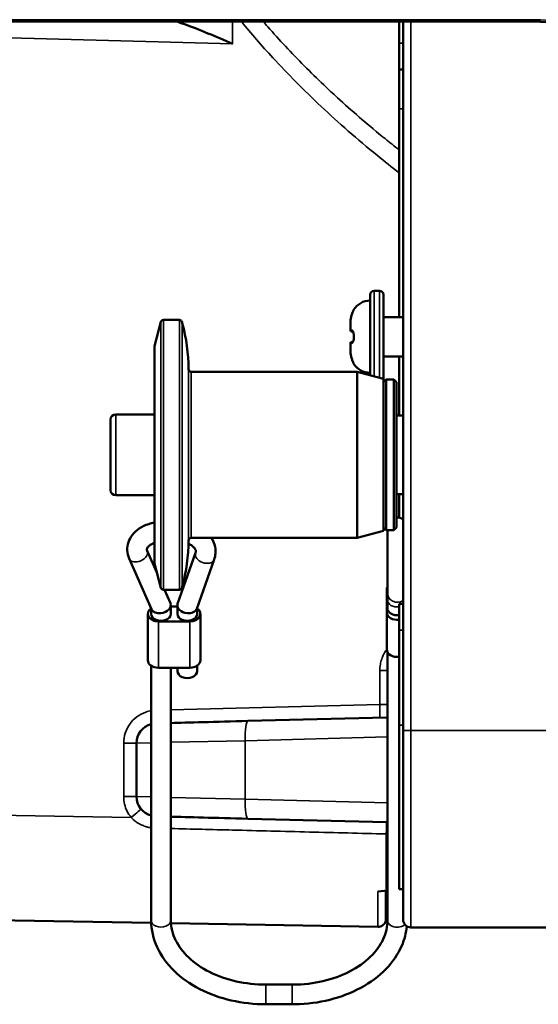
# Model space of a CAD drawing. Header units: millimetres. Extents: x 50 to 3176, y 50 to 2109.
# Tile 90 of 256: x 446 to 486, y 976 to 1051. Entities that reach past the tile are written whole.
import ezdxf

# ---------------------------------------------------------------- set-up
doc = ezdxf.new("R2010")
doc.units = ezdxf.units.MM
doc.header["$LTSCALE"] = 10
doc.layers.add('Visible (ISO)', color=7, linetype='Continuous', lineweight=50)
doc.layers.add('Visible Narrow (ISO)', color=7, linetype='Continuous', lineweight=35)

msp = doc.modelspace()

# ---------------------------------------------------------------- linework, layer by layer
at = {"layer": 'Visible (ISO)'}
for p, q in [((485.3834, 1050.7716), (368.6896, 1050.7716)), ((475.3896, 1050.7716), (475.3896, 1049.1219)), ((475.6896, 996.7716), (475.6896, 1050.7716)), ((475.3896, 1049.1219), (475.3896, 1047.1216)), ((475.6896, 1047.1268), (475.3896, 1047.1216)), ((475.3896, 1044.1219), (475.3896, 1047.1216)), ((475.3896, 1044.1219), (475.3896, 1028.2713)), ((473.1896, 1029.9713), (473.1896, 1023.8317)), ((473.4896, 1030.2713), (473.8896, 1030.2713)), ((474.1896, 1023.5713), (474.1896, 1029.9713)), ((456.7472, 1026.0483), (457.2432, 1027.8995)), ((458.6572, 1028.0477), (457.4363, 1028.0477)), ((458.8747, 1027.8086), (458.8503, 1027.8995)), ((471.6896, 1027.2713), (471.6896, 1027.8987)), ((474.1896, 1028.2713), (475.6896, 1028.2713)), ((471.8545, 1027.1713), (471.7896, 1027.1713)), ((471.6896, 1025.644), (471.6896, 1026.2713)), ((471.7896, 1026.3713), (471.8545, 1026.3713)), ((456.7472, 1009.4943), (456.7472, 1026.0483)), ((474.1896, 1025.2713), (475.6896, 1025.2713)), ((475.3896, 1025.2713), (475.3896, 1020.7713)), ((472.1922, 1024.099), (459.5461, 1024.099)), ((472.1922, 1024.099), (472.1922, 1011.4437)), ((474.1916, 1023.5632), (472.1922, 1024.099)), ((474.1916, 1023.5632), (474.1916, 1011.9794)), ((474.1916, 1023.2992), (474.3915, 1023.4992)), ((474.3915, 1012.0435), (474.3915, 1023.4992)), ((474.9913, 1023.4992), (474.3915, 1023.4992)), ((474.9913, 1023.4992), (474.9913, 1012.0435)), ((475.1912, 1023.2992), (474.9913, 1023.4992)), ((475.1912, 1023.2992), (475.1912, 1012.2434)), ((453.3988, 1015.0722), (453.3988, 1020.4705)), ((456.7472, 1020.85), (453.7982, 1020.85)), ((475.6896, 1020.7713), (475.1912, 1020.7713)), ((456.7472, 1014.6926), (453.7982, 1014.6926)), ((475.6896, 1014.7713), (475.1912, 1014.7713)), ((475.3896, 1014.7713), (475.3896, 1012.9887)), ((474.1916, 1011.9794), (472.1922, 1011.4437)), ((474.1916, 1012.2434), (474.3915, 1012.0435)), ((474.9913, 1012.0435), (474.3915, 1012.0435)), ((474.4972, 1012.0435), (474.4972, 1007.2762)), ((475.1912, 1012.2434), (474.9913, 1012.0435)), ((472.1922, 1011.4437), (459.5461, 1011.4437)), ((456.9304, 1008.8107), (456.1975, 1010.469)), ((456.5285, 1006.0093), (454.8255, 1009.8626)), ((459.8875, 1010.2994), (458.5183, 1006.4269)), ((461.3017, 1009.7994), (459.9761, 1006.05)), ((456.7472, 1009.4943), (457.2432, 1007.6432)), ((458.6572, 1007.495), (457.4363, 1007.495)), ((457.9659, 1006.4676), (457.5119, 1007.495)), ((458.8747, 1007.7341), (458.8503, 1007.6432)), ((474.4472, 1007.525), (474.4472, 1005.7643)), ((474.4972, 1007.2762), (474.4972, 1006.7095)), ((474.4972, 1006.7095), (474.4972, 1006.0825)), ((456.4972, 1005.6511), (456.4972, 1006.0801)), ((457.9972, 1005.6511), (457.9972, 1006.3193)), ((457.9972, 1006.2168), (458.4972, 1006.2168)), ((458.4972, 1006.3037), (458.4972, 1005.6511)), ((459.9972, 1006.1097), (459.9972, 1005.6511)), ((475.3896, 1004.4216), (475.3896, 1006.4216)), ((475.3896, 1006.4216), (475.6896, 1006.4216)), ((456.2472, 1002.1156), (456.2472, 1005.6511)), ((460.2472, 1005.6511), (460.2472, 1002.1156)), ((474.4472, 1002.9358), (474.4472, 1005.7643)), ((457.0472, 1005.0854), (459.4472, 1005.0854)), ((475.3896, 1004.4216), (475.3896, 997.1866)), ((474.4972, 1002.739), (474.4972, 982.3166)), ((456.4972, 982.3166), (456.4972, 1001.7048)), ((459.4472, 1001.5499), (457.0472, 1001.5499)), ((457.9972, 982.3166), (457.9972, 1001.5499)), ((458.4972, 1001.5499), (458.4972, 1001.2887)), ((459.9972, 1001.7048), (459.9972, 1001.2887)), ((474.4158, 997.7698), (463.8743, 997.4937)), ((475.3896, 984.6866), (475.3896, 997.1866)), ((475.6896, 982.3716), (475.6896, 996.7716)), ((455.3896, 991.7328), (455.3896, 995.8103)), ((463.8743, 990.0494), (474.4158, 989.7733)), ((474.4972, 984.5795), (473.775, 984.4928)), ((474.4972, 984.6866), (474.4245, 984.6866)), ((475.6896, 984.6866), (475.3896, 984.6866)), ((433.7826, 982.5128), (456.5014, 982.1163)), ((458.0051, 982.09), (473.7811, 981.8146)), ((557.6896, 981.7716), (476.2896, 981.7716)), ((467.2472, 977.4097), (465.2472, 977.4097)), ((467.2472, 975.9097), (465.2472, 975.9097))]:
    msp.add_line(p, q, dxfattribs=at)
for centre, radius, start, end in [((485.3834, 1030.7716), 20, 54.504319, 90), ((473.4896, 1029.9713), 0.3, 90, 180), ((473.8896, 1029.9713), 0.3, 0, 90), ((473.1896, 1028.0213), 1.5, 90, 147.607696), ((472.0075, 1028.7713), 0.1, 147.607996, 178.472133), ((457.4363, 1027.8477), 0.1999, 90, 165), ((458.6572, 1027.8477), 0.1999, 15, 90), ((445.5034, 1024.2259), 13.843, 0.297615, 14.999472), ((471.7896, 1027.2713), 0.1, 179.999381, 269.999876), ((471.7896, 1026.2713), 0.1, 90.000124, 180.00045), ((475.0088, 1026.7714), 3.075, 178.075317, 180.001541), ((475.0122, 1026.7714), 3.0784, 178.076388, 180.000522), ((475.0122, 1026.7713), 3.0784, 179.999478, 181.923612), ((475.0088, 1026.7712), 3.075, 179.998461, 181.924684), ((472.0075, 1024.7713), 0.1, 181.528005, 212.392005), ((473.1896, 1025.5213), 1.5, 212.392304, 270), ((459.5461, 1024.2989), 0.1999, 180.320957, 270), ((473.8896, 1023.5713), 0.3, 358.559402, 0), ((453.7982, 1020.4501), 0.3999, 90, 177.087949), ((453.7982, 1015.0925), 0.3999, 182.912051, 270), ((475.2472, 1012.2523), 0.75, 53.851708, 94.279035), ((445.5034, 1011.3168), 13.843, 345.000528, 359.702385), ((459.5461, 1011.2438), 0.1999, 90, 179.679043), ((457.4363, 1007.6949), 0.1999, 195, 270), ((458.6572, 1007.6949), 0.1999, 270, 345), ((474.3896, 998.7694), 1, 271.499992, 276.176531), ((456.8896, 995.8103), 1.5, 105.165333, 180.000053), ((456.8896, 991.7328), 1.5, 179.999933, 254.834667), ((474.3896, 988.7737), 1, 83.823469, 88.5), ((476.2896, 982.3716), 0.6, 180, 270)]:
    msp.add_arc(centre, radius, start, end, dxfattribs=at)
for centre, major_axis, ratio, start_param, end_param in [((475.3905, 1046.237), (-0.0004, 3.9989), 0.0002291, 0.8183401, 1.3308647), ((475.2472, 1007.525), (-0.8, 0), 0.7071068, 5.9277641, 6.2831853), ((457.0472, 1005.6511), (-0.8, 0), 0.7071068, 5.4704297, 7.8539816), ((457.2472, 1006.2384), (0.7421, 0.1567), 0.6913559, 3.2865294, 4.5674522), ((457.2472, 1006.2384), (0.7421, 0.1567), 0.6913559, 4.5674522, 6.428122), ((459.2472, 1006.2384), (-0.7447, 0.1278), 0.6967014, 6.1642147, 7.9729522), ((459.2472, 1006.2384), (-0.7447, 0.1278), 0.6967014, 1.6897669, 3.0226221), ((459.4472, 1005.6511), (0.8, 0), 0.7071068, 4.712389, 7.0959409), ((475.2472, 1006.0825), (-0.75, 0), 0.7071068, 0, 1.7618334), ((457.2472, 1005.6511), (-0.75, 0), 0.7071068, 0, 3.1415927), ((459.2472, 1005.6511), (-0.75, 0), 0.7071068, 0, 3.1415927), ((475.2472, 1005.7643), (-0.8, 0), 0.7071068, 0, 1.7497599), ((475.2472, 1002.9358), (-0.8, 0), 0.7071068, 0, 1.7497599), ((457.0472, 1002.1156), (-0.8, 0), 0.7071068, 0, 1.5707963), ((459.4472, 1002.1156), (0.8, 0), 0.7071068, 4.712389, 6.2831853), ((459.2472, 1001.2887), (-0.75, 0), 0.7071068, 0, 3.1415927), ((465.3482, 997.5322), (-8.4979, -0.2224), 0.0000108, 4.8866971, 5.7576118), ((465.3483, 990.011), (8.498, -0.2224), 0.0000151, 3.6664906, 4.5375318), ((474.3893, 989.8133), (0.0003, -7.3987), 0.0000119, 0.1598925, 0.7825172)]:
    msp.add_ellipse(centre, major_axis=major_axis, ratio=ratio, start_param=start_param, end_param=end_param, dxfattribs=at)
for points, knots in [([(458.4527, 1050.7715), (458.6302, 1050.715), (458.8048, 1050.6563), (459.5515, 1050.3959), (460.1875, 1050.1465), (461.4634, 1049.6177), (462.1036, 1049.3393), (462.6872, 1049.0856)], [1.74103582, 1.74103582, 1.74103582, 1.74103582, 1.7970039, 1.7970039, 1.98792682, 1.98792682, 2.17884973, 2.17884973, 2.17884973, 2.17884973]), ([(471.7647, 1028.4012), (471.7798, 1028.4497), (471.7968, 1028.4983), (471.8305, 1028.5881), (471.8476, 1028.6306), (471.8775, 1028.7028), (471.891, 1028.734), (471.9044, 1028.7663), (471.9077, 1028.7744), (471.912, 1028.7854), (471.9133, 1028.7891), (471.914, 1028.7911), (471.9141, 1028.7914), (471.9141, 1028.7914)], [0, 0, 0, 0, 0.015244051, 0.015244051, 0.03030556, 0.03030556, 0.044736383, 0.044736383, 0.050735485, 0.050735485, 0.055469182, 0.055469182, 0.056839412, 0.056839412, 0.056839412, 0.056839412]), ([(471.7647, 1028.4012), (471.7798, 1028.4496), (471.7968, 1028.4982), (471.8304, 1028.588), (471.8475, 1028.6305), (471.8775, 1028.7027), (471.8909, 1028.734), (471.9031, 1028.7632), (471.9055, 1028.769), (471.9075, 1028.774)], [0, 0, 0, 0, 0.015230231, 0.015230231, 0.030291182, 0.030291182, 0.044725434, 0.044725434, 0.048800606, 0.048800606, 0.048800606, 0.048800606]), ([(471.9355, 1026.8747), (471.9365, 1026.9038), (471.9354, 1026.9334), (471.9294, 1026.9884), (471.9246, 1027.0145), (471.9122, 1027.063), (471.9043, 1027.0856), (471.8869, 1027.1255), (471.8771, 1027.1425), (471.8599, 1027.1666), (471.8522, 1027.1736), (471.8498, 1027.1754), (471.8496, 1027.1755), (471.8496, 1027.1755)], [0, 0, 0, 0, 0.008748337, 0.008748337, 0.01733666, 0.01733666, 0.026509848, 0.026509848, 0.036622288, 0.036622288, 0.046895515, 0.046895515, 0.048537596, 0.048537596, 0.048537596, 0.048537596]), ([(471.8496, 1026.3672), (471.8496, 1026.3672), (471.85, 1026.3674), (471.8525, 1026.3694), (471.8567, 1026.3731), (471.8678, 1026.3865), (471.8753, 1026.3974), (471.8919, 1026.4276), (471.9012, 1026.4485), (471.9176, 1026.4981), (471.9249, 1026.528), (471.9339, 1026.5892), (471.9362, 1026.6211), (471.9358, 1026.6578), (471.9357, 1026.6629), (471.9355, 1026.668)], [0.009572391, 0.009572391, 0.009572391, 0.009572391, 0.011978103, 0.011978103, 0.018646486, 0.018646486, 0.026844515, 0.026844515, 0.036708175, 0.036708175, 0.047091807, 0.047091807, 0.056609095, 0.056609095, 0.058131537, 0.058131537, 0.058131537, 0.058131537]), ([(471.8545, 1026.3713), (471.8565, 1026.3732), (471.8589, 1026.3758), (471.8677, 1026.3864), (471.8752, 1026.3972), (471.8917, 1026.4272), (471.901, 1026.4481), (471.9175, 1026.4977), (471.9248, 1026.5275), (471.9339, 1026.5887), (471.9361, 1026.6206), (471.9358, 1026.6575), (471.9357, 1026.6628), (471.9355, 1026.668)], [0.015013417, 0.015013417, 0.015013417, 0.015013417, 0.018611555, 0.018611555, 0.026792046, 0.026792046, 0.036651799, 0.036651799, 0.047035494, 0.047035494, 0.056566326, 0.056566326, 0.058131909, 0.058131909, 0.058131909, 0.058131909]), ([(471.9141, 1024.7513), (471.9141, 1024.7513), (471.9141, 1024.7513), (471.914, 1024.7514), (471.9136, 1024.7526), (471.9119, 1024.7574), (471.9101, 1024.7622), (471.9039, 1024.7775), (471.8989, 1024.7897), (471.8849, 1024.8227), (471.8752, 1024.8456), (471.8521, 1024.9012), (471.8381, 1024.9355), (471.8083, 1025.0128), (471.7922, 1025.0573), (471.773, 1025.1153), (471.7688, 1025.1284), (471.7647, 1025.1415)], [0.021564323, 0.021564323, 0.021564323, 0.021564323, 0.021666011, 0.021666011, 0.024569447, 0.024569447, 0.029495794, 0.029495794, 0.037148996, 0.037148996, 0.047553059, 0.047553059, 0.060117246, 0.060117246, 0.074379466, 0.074379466, 0.078502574, 0.078502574, 0.078502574, 0.078502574]), ([(471.9075, 1024.7687), (471.9038, 1024.7779), (471.8988, 1024.79), (471.8849, 1024.8229), (471.8751, 1024.8458), (471.852, 1024.9013), (471.838, 1024.9357), (471.8083, 1025.0131), (471.7921, 1025.0575), (471.7729, 1025.1154), (471.7687, 1025.1285), (471.7647, 1025.1415)], [0.029606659, 0.029606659, 0.029606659, 0.029606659, 0.037159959, 0.037159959, 0.047563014, 0.047563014, 0.060129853, 0.060129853, 0.074396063, 0.074396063, 0.078492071, 0.078492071, 0.078492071, 0.078492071]), ([(454.8255, 1009.8626), (454.7368, 1010.0635), (454.6844, 1010.283), (454.6697, 1010.7116), (454.7013, 1010.9193), (454.8358, 1011.3168), (454.9411, 1011.505), (455.2187, 1011.8592), (455.3975, 1012.0198), (455.8167, 1012.3009), (456.0621, 1012.4151), (456.4595, 1012.5398), (456.6023, 1012.5739), (456.7472, 1012.5984)], [5.9803004, 5.9803004, 5.9803004, 5.9803004, 6.2589189, 6.2589189, 6.5180321, 6.5180321, 6.7892025, 6.7892025, 7.0951903, 7.0951903, 7.436084, 7.436084, 7.6195662, 7.6195662, 7.6195662, 7.6195662]), ([(461.091, 1011.4437), (461.1925, 1011.2885), (461.2735, 1011.119), (461.3947, 1010.7205), (461.4204, 1010.4868), (461.3876, 1010.1007), (461.3537, 1009.9465), (461.3017, 1009.7994)], [2.70845703, 2.70845703, 2.70845703, 2.70845703, 2.9298191, 2.9298191, 3.20159205, 3.20159205, 3.38657132, 3.38657132, 3.38657132, 3.38657132]), ([(456.1975, 1010.469), (456.1765, 1010.5165), (456.1732, 1010.548), (456.1803, 1010.6177), (456.1925, 1010.6603), (456.2636, 1010.7653), (456.3146, 1010.821), (456.4493, 1010.9224), (456.5263, 1010.968), (456.6571, 1011.0256), (456.7011, 1011.0426), (456.7472, 1011.0578)], [5.9803004, 5.9803004, 5.9803004, 5.9803004, 6.3550367, 6.3550367, 6.7297729, 6.7297729, 7.0374677, 7.0374677, 7.2967285, 7.2967285, 7.4166535, 7.4166535, 7.4166535, 7.4166535]), ([(459.3426, 1010.9939), (459.3431, 1010.9937), (459.3436, 1010.9935), (459.4539, 1010.9467), (459.5495, 1010.8918), (459.7056, 1010.7768), (459.7655, 1010.7169), (459.8555, 1010.5996), (459.8814, 1010.5443), (459.911, 1010.4395), (459.9118, 1010.393), (459.8958, 1010.3251), (459.8921, 1010.3125), (459.8875, 1010.2994)], [2.1097953, 2.1097953, 2.1097953, 2.1097953, 2.1109995, 2.1109995, 2.3767288, 2.3767288, 2.6444854, 2.6444854, 2.944181, 2.944181, 3.307336, 3.307336, 3.3865713, 3.3865713, 3.3865713, 3.3865713]), ([(465.2472, 975.9097), (464.3539, 975.9097), (463.4607, 976.0095), (461.7535, 976.4018), (460.9397, 976.6941), (459.4647, 977.4519), (458.8036, 977.9173), (457.7004, 978.9909), (457.2585, 979.5999), (456.6633, 980.8951), (456.5048, 981.5793), (456.4973, 982.2827), (456.4972, 982.2996), (456.4972, 982.3166)], [4.712389, 4.712389, 4.712389, 4.712389, 5.0265482, 5.0265482, 5.3407075, 5.3407075, 5.6548668, 5.6548668, 5.969026, 5.969026, 6.2756126, 6.2756126, 6.2831853, 6.2831853, 6.2831853, 6.2831853]), ([(465.2472, 977.4097), (464.4782, 977.4097), (463.7094, 977.4946), (462.2524, 977.8233), (461.5646, 978.067), (460.3395, 978.6821), (459.8027, 979.0533), (458.9225, 979.8813), (458.5829, 980.3384), (458.1269, 981.2782), (458.0092, 981.7602), (457.9975, 982.2665), (457.9972, 982.2916), (457.9972, 982.3166)], [4.712389, 4.712389, 4.712389, 4.712389, 5.0212373, 5.0212373, 5.3298068, 5.3298068, 5.6385782, 5.6385782, 5.9526826, 5.9526826, 6.2668419, 6.2668419, 6.2831853, 6.2831853, 6.2831853, 6.2831853]), ([(474.4972, 982.3166), (474.4972, 981.8353), (474.3907, 981.3529), (473.9576, 980.4104), (473.6295, 979.9507), (472.763, 979.1074), (472.2248, 978.7247), (470.9992, 978.0951), (470.315, 977.8461), (468.8637, 977.5066), (468.0971, 977.416), (467.3017, 977.4099), (467.2744, 977.4097), (467.2472, 977.4097)], [3.1415927, 3.1415927, 3.1415927, 3.1415927, 3.4557519, 3.4557519, 3.7699112, 3.7699112, 4.0840704, 4.0840704, 4.3928983, 4.3928983, 4.7014538, 4.7014538, 4.712389, 4.712389, 4.712389, 4.712389]), ([(474.3896, 982.5089), (474.3896, 982.4775), (474.3896, 982.4538), (474.3896, 982.4262), (474.3896, 982.419), (474.3896, 982.4151), (474.3896, 982.4146), (474.3896, 982.4138), (474.3896, 982.4136), (474.3896, 982.4127), (474.3896, 982.4124), (474.3896, 982.411), (474.3896, 982.4103), (474.3896, 982.4084), (474.3896, 982.4076), (474.3896, 982.4057), (474.3896, 982.4046), (474.3894, 982.3987), (474.3893, 982.3935), (474.3873, 982.3489), (474.3816, 982.309), (474.3603, 982.2228), (474.3424, 982.1762), (474.2892, 982.0762), (474.2494, 982.0238), (474.1567, 981.9357), (474.1027, 981.8988), (473.9874, 981.8445), (473.9246, 981.8265), (473.8347, 981.8157), (473.8079, 981.8143), (473.7811, 981.8146)], [0, 0, 0, 0, 0.05926561, 0.05926561, 0.10369864, 0.10369864, 0.11202622, 0.11202622, 0.11514925, 0.11514925, 0.11663132, 0.11663132, 0.11737817, 0.11737817, 0.11775359, 0.11775359, 0.11812841, 0.11812841, 0.11964549, 0.11964549, 0.13157192, 0.13157192, 0.14630583, 0.14630583, 0.16556084, 0.16556084, 0.18467408, 0.18467408, 0.20379241, 0.20379241, 0.21182534, 0.21182534, 0.21182534, 0.21182534]), ([(474.3896, 982.5094), (474.3896, 982.4724), (474.3896, 982.4458), (474.3896, 982.4241), (474.3896, 982.4196), (474.3896, 982.416), (474.3896, 982.4153), (474.3896, 982.4146)], [0.17054179, 0.17054179, 0.17054179, 0.17054179, 0.23992921, 0.23992921, 0.26903298, 0.26903298, 0.27865607, 0.27865607, 0.27865607, 0.27865607]), ([(475.9753, 981.8605), (475.9263, 981.352), (475.795, 980.8498), (475.3115, 979.7281), (474.8999, 979.1276), (473.8493, 978.0449), (473.2044, 977.5659), (471.7561, 976.7788), (470.9526, 976.4707), (469.2595, 976.0457), (468.37, 975.929), (467.4004, 975.9105), (467.3238, 975.9097), (467.2472, 975.9097)], [3.209569, 3.209569, 3.209569, 3.209569, 3.4374102, 3.4374102, 3.7429684, 3.7429684, 4.0571277, 4.0571277, 4.3712869, 4.3712869, 4.6854462, 4.6854462, 4.712389, 4.712389, 4.712389, 4.712389])]:
    msp.add_open_spline(points, degree=3, knots=knots, dxfattribs=at)
for points in [[(475.6893, 1048.1522), (475.6891, 1048.3371), (475.681, 1048.5262), (475.6895, 1048.7176)], [(475.6895, 1048.7176), (475.6895, 1048.7183), (475.6896, 1048.7191), (475.6896, 1048.7199)], [(475.6896, 1046.9826), (475.6896, 1047.0281), (475.6896, 1047.0756), (475.6896, 1047.1248)], [(471.6896, 1027.8987), (471.6896, 1028.068), (471.7141, 1028.2395), (471.7647, 1028.4012)], [(471.7647, 1025.1415), (471.7141, 1025.3031), (471.6896, 1025.4746), (471.6896, 1025.644)], [(473.7811, 981.8146), (473.7811, 981.8146), (473.7811, 981.8146), (473.7811, 981.8146)]]:
    msp.add_open_spline(points, degree=3, dxfattribs=at)
at = {"layer": 'Visible Narrow (ISO)'}
for p, q in [((368.6896, 1050.9216), (485.3834, 1050.9216)), ((485.3834, 1050.9216), (485.3834, 1050.7716)), ((462.6871, 1050.7716), (462.6872, 1049.0856)), ((476.2896, 1050.7716), (476.2896, 996.7716)), ((433.7826, 1049.8425), (462.6872, 1049.0856)), ((475.3896, 1049.1219), (475.6896, 1049.1271)), ((465.9575, 1047.8178), (465.9575, 1047.8178)), ((475.3896, 1044.1219), (475.6896, 1044.1271)), ((473.4896, 1023.7513), (473.4896, 1030.2713)), ((473.8896, 1030.2713), (473.8896, 1023.6441)), ((471.924, 1028.825), (471.923, 1028.8249)), ((457.2432, 1027.8995), (457.2432, 1007.6432)), ((457.4363, 1007.495), (457.4363, 1028.0477)), ((458.6572, 1028.0477), (458.6572, 1007.495)), ((458.8503, 1007.6432), (458.8503, 1027.8995)), ((458.8747, 1027.8086), (458.8747, 1007.7341)), ((471.7896, 1027.279), (471.7896, 1027.279)), ((471.8965, 1026.377), (471.8964, 1026.377)), ((471.9291, 1024.7174), (471.9234, 1024.7177)), ((459.3462, 1011.2449), (459.3462, 1024.2978)), ((459.5461, 1011.4437), (459.5461, 1024.099)), ((453.7982, 1014.6926), (453.7982, 1020.85)), ((457.0472, 1005.0854), (457.0472, 1001.5499)), ((459.4472, 1001.5499), (459.4472, 1005.0854)), ((475.6896, 1004.4216), (475.3896, 1004.4216)), ((474.4972, 1001.3438), (473.9158, 1001.3438)), ((473.9158, 998.7566), (473.9158, 1001.3438)), ((473.9158, 998.7566), (457.9972, 998.3397)), ((474.4972, 998.7616), (473.9158, 998.7566)), ((475.3896, 997.1866), (475.6896, 997.1866)), ((463.6532, 995.9943), (474.4972, 996.2782)), ((476.2896, 996.7716), (475.6896, 996.7716)), ((476.2896, 996.7716), (557.6896, 996.7716)), ((476.2896, 981.7716), (476.2896, 996.7716)), ((454.4071, 991.7328), (454.4071, 995.8103)), ((455.3896, 995.8103), (454.4071, 995.8103)), ((456.4965, 995.835), (455.3896, 995.8103)), ((463.6516, 995.9942), (457.9962, 995.8683)), ((463.6532, 995.9943), (463.6532, 991.5489)), ((454.4071, 991.7328), (455.3896, 991.7328)), ((456.4972, 991.7081), (455.3896, 991.7328)), ((463.6532, 991.5489), (457.9972, 991.6748)), ((474.4972, 991.2649), (463.6532, 991.5489)), ((454.9788, 990.1416), (433.7826, 990.5116)), ((474.4245, 984.6866), (474.4142, 984.6866)), ((465.2472, 975.9097), (465.2472, 977.4097)), ((467.2472, 977.4097), (467.2472, 975.9097))]:
    msp.add_line(p, q, dxfattribs=at)
msp.add_arc((485.3834, 1030.7716), 20.15, 54.504319, 90, dxfattribs=at)
for centre, major_axis, ratio, start_param, end_param in [((472.0106, 1028.7713), (-0.0538, -0.0843), 0.9995811, 4.712389, 5.1505549), ((471.8689, 1027.2713), (0, -0.1), 0.9477946, 4.6154007, 6.1141543), ((471.8689, 1026.2713), (0, 0.1), 0.9477954, 0.1690176, 1.6678087), ((471.8601, 1025.1713), (-0.0954, -0.0298), 0.0001069, 6.2831662, 6.3835275), ((472.0106, 1024.7713), (-0.0538, 0.0843), 0.9995811, 1.1326219, 1.5707963), ((455.5115, 1010.1658), (0.686, 0.3032), 0.6749193, 3.1415927, 6.2831853), ((460.5946, 1010.0494), (0.7071, -0.25), 0.6859943, 3.1415927, 6.2831853), ((475.2472, 1007.2762), (-0.75, 0), 0.9904652, 0, 2.201703), ((475.2472, 1006.7095), (-0.75, 0), 0.7071068, 0, 1.7618334), ((473.8983, 998.7566), (0.0262, -0.9997), 0.0174464, 6.2831824, 7.8535248), ((463.9136, 995.9943), (-0.0393, 1.4995), 0.1735905, 0, 1.5662502), ((463.9136, 991.5489), (-0.0393, -1.4995), 0.1735905, 4.7169347, 6.2831853), ((454.9614, 990.1416), (0.7713, 0.6365), 0.0111092, 4.7258504, 6.2775807), ((474.3896, 988.7737), (0.0262, 0.9997), 0.0165221, 4.8273746, 6.2765043), ((474.3896, 988.7737), (1, 0), 0.1143005, 1.4629955, 1.5514355), ((457.2472, 982.3166), (-0.75, 0), 0.7071068, 0, 3.1415927), ((475.2472, 982.3166), (-0.75, 0), 0.7071068, 0, 2.4639369)]:
    msp.add_ellipse(centre, major_axis=major_axis, ratio=ratio, start_param=start_param, end_param=end_param, dxfattribs=at)
for points, knots in [([(463.3779, 1050.7716), (464.1234, 1049.8625), (465.9725, 1047.7318), (469.3476, 1044.3146), (472.7032, 1041.3758), (474.8258, 1039.6919), (475.3896, 1039.2559)], [0.0342927, 0.0342927, 0.0342927, 0.0342927, 0.14285714, 0.28571429, 0.42857143, 0.47862061, 0.47862061, 0.47862061, 0.47862061]), ([(475.3896, 1041.0034), (475.0295, 1041.2858), (474.6716, 1041.5712), (474.2342, 1041.9257), (474.1525, 1041.9922), (473.4899, 1042.5334), (472.9152, 1043.0157), (471.7898, 1043.9876), (471.239, 1044.4768), (470.3433, 1045.296), (469.9941, 1045.6215), (469.144, 1046.4297), (468.6468, 1046.9161), (467.6739, 1047.8971), (467.1978, 1048.3915), (466.271, 1049.3848), (465.8198, 1049.8834), (465.2654, 1050.5161), (465.1545, 1050.6436), (465.0442, 1050.7716)], [0.46942373, 0.46942373, 0.46942373, 0.46942373, 0.49427992, 0.49427992, 0.5, 0.5, 0.54073958, 0.54073958, 0.58075399, 0.58075399, 0.60669477, 0.60669477, 0.64451344, 0.64451344, 0.68185399, 0.68185399, 0.71844987, 0.71844987, 0.72764631, 0.72764631, 0.72764631, 0.72764631]), ([(471.9264, 1028.8251), (471.9273, 1028.8254), (471.9276, 1028.8246), (471.927, 1028.821), (471.9265, 1028.8193), (471.9249, 1028.814), (471.9235, 1028.81), (471.92, 1028.8006), (471.9179, 1028.7952), (471.9127, 1028.7825), (471.9097, 1028.7751), (471.9035, 1028.7604), (471.9005, 1028.7535), (471.8927, 1028.7353), (471.8877, 1028.7236), (471.8787, 1028.7025), (471.8751, 1028.694), (471.8662, 1028.673), (471.8608, 1028.66), (471.8495, 1028.6328), (471.8437, 1028.6184), (471.8316, 1028.5879), (471.8253, 1028.5717), (471.8134, 1028.5405), (471.8079, 1028.5257), (471.7941, 1028.4878), (471.7857, 1028.464), (471.7733, 1028.4266), (471.7692, 1028.4139), (471.7652, 1028.401)], [0, 0, 0, 0, 0.0905032, 0.0905032, 0.1428571, 0.1428571, 0.2142857, 0.2142857, 0.2857143, 0.2857143, 0.3657191, 0.3657191, 0.4285714, 0.4285714, 0.5175393, 0.5175393, 0.5714286, 0.5714286, 0.6428571, 0.6428571, 0.7142857, 0.7142857, 0.7916988, 0.7916988, 0.8571429, 0.8571429, 0.9527764, 0.9527764, 1, 1, 1, 1]), ([(471.7652, 1028.401), (471.7567, 1028.3744), (471.7489, 1028.3471), (471.7417, 1028.3189), (471.7354, 1028.2943), (471.7296, 1028.2691), (471.7242, 1028.2432), (471.722, 1028.2322), (471.7198, 1028.2211), (471.7177, 1028.2099), (471.711, 1028.1734), (471.7053, 1028.1359), (471.701, 1028.0985), (471.6999, 1028.0891), (471.6989, 1028.0797), (471.698, 1028.0704), (471.6953, 1028.043), (471.6933, 1028.016), (471.6919, 1027.989), (471.6904, 1027.9588), (471.6896, 1027.9287), (471.6896, 1027.8987)], [0, 0, 0, 0, 0.17797738, 0.17797738, 0.17797738, 0.33333333, 0.33333333, 0.33333333, 0.39905539, 0.39905539, 0.39905539, 0.61286331, 0.61286331, 0.61286331, 0.66666667, 0.66666667, 0.66666667, 0.82358431, 0.82358431, 0.82358431, 0.99999415, 0.99999415, 0.99999415, 0.99999415]), ([(471.6896, 1027.2713), (471.6896, 1027.2734), (471.6961, 1027.2752), (471.7248, 1027.2789), (471.7561, 1027.2798), (471.7746, 1027.281)], [0.00000729, 0.00000729, 0.00000729, 0.00000729, 0.33333333, 0.66666667, 1, 1, 1, 1]), ([(471.7746, 1027.281), (471.7822, 1027.2808), (471.7901, 1027.2793), (471.803, 1027.2747), (471.8081, 1027.2724), (471.8192, 1027.2661), (471.8251, 1027.2619), (471.8369, 1027.2517), (471.8428, 1027.2458), (471.8495, 1027.2381), (471.8501, 1027.2374), (471.8563, 1027.2301), (471.862, 1027.2226), (471.8734, 1027.2063), (471.8791, 1027.1974), (471.8858, 1027.1858), (471.8871, 1027.1835), (471.8961, 1027.1672), (471.9031, 1027.1522), (471.9127, 1027.1286), (471.9159, 1027.1203), (471.9238, 1027.0978), (471.9283, 1027.0835), (471.935, 1027.0578), (471.9376, 1027.0468), (471.9427, 1027.0212), (471.9451, 1027.0064), (471.949, 1026.9778), (471.9505, 1026.9639), (471.953, 1026.9332), (471.9538, 1026.9167), (471.9537, 1026.8918), (471.9535, 1026.8829), (471.953, 1026.8741)], [0, 0, 0, 0, 0.0864088, 0.0864088, 0.1428571, 0.1428571, 0.2103585, 0.2103585, 0.2786208, 0.2786208, 0.2857143, 0.2857143, 0.3489603, 0.3489603, 0.4131723, 0.4131723, 0.4285714, 0.4285714, 0.5220776, 0.5220776, 0.5714286, 0.5714286, 0.6544133, 0.6544133, 0.7142857, 0.7142857, 0.7880569, 0.7880569, 0.8571429, 0.8571429, 0.9477557, 0.9477557, 1, 1, 1, 1]), ([(471.7746, 1026.2616), (471.756, 1026.2628), (471.7247, 1026.2638), (471.6961, 1026.2675), (471.6896, 1026.2692), (471.6896, 1026.2713)], [0, 0, 0, 0, 0.33333333, 0.66666667, 0.99999402, 0.99999402, 0.99999402, 0.99999402]), ([(471.953, 1026.6685), (471.9538, 1026.653), (471.9539, 1026.6372), (471.953, 1026.6105), (471.9523, 1026.5999), (471.9502, 1026.5751), (471.9485, 1026.5605), (471.9444, 1026.5318), (471.942, 1026.5175), (471.9361, 1026.489), (471.9326, 1026.4749), (471.9257, 1026.4509), (471.9224, 1026.4408), (471.9141, 1026.4174), (471.909, 1026.4042), (471.8992, 1026.3825), (471.895, 1026.3737), (471.8849, 1026.3549), (471.8789, 1026.3449), (471.867, 1026.3268), (471.8611, 1026.3187), (471.8547, 1026.3108), (471.8543, 1026.3103), (471.8472, 1026.3016), (471.8406, 1026.2945), (471.8277, 1026.2828), (471.8214, 1026.2781), (471.8061, 1026.2689), (471.7969, 1026.2652), (471.7834, 1026.2623), (471.7789, 1026.2618), (471.7746, 1026.2616)], [0, 0, 0, 0, 0.0877619, 0.0877619, 0.1428571, 0.1428571, 0.2142857, 0.2142857, 0.2857143, 0.2857143, 0.3662041, 0.3662041, 0.4285714, 0.4285714, 0.5126705, 0.5126705, 0.5714286, 0.5714286, 0.6428571, 0.6428571, 0.7091754, 0.7091754, 0.7142857, 0.7142857, 0.7885656, 0.7885656, 0.8571429, 0.8571429, 0.953283, 0.953283, 1, 1, 1, 1]), ([(471.9512, 1026.7713), (471.9512, 1026.7828), (471.9513, 1026.7943), (471.9514, 1026.8058), (471.9516, 1026.8172), (471.9518, 1026.8286), (471.952, 1026.84), (471.9523, 1026.8514), (471.9526, 1026.8628), (471.953, 1026.8741)], [0, 0, 0, 0, 0.33333333, 0.33333333, 0.33333333, 0.66666667, 0.66666667, 0.66666667, 0.99995218, 0.99995218, 0.99995218, 0.99995218]), ([(471.953, 1026.6686), (471.9526, 1026.6799), (471.9523, 1026.6912), (471.952, 1026.7026), (471.9518, 1026.714), (471.9516, 1026.7254), (471.9514, 1026.7369), (471.9513, 1026.7483), (471.9512, 1026.7598), (471.9512, 1026.7713)], [0.00004801, 0.00004801, 0.00004801, 0.00004801, 0.33333333, 0.33333333, 0.33333333, 0.66666667, 0.66666667, 0.66666667, 0.99977145, 0.99977145, 0.99977145, 0.99977145]), ([(471.6896, 1025.644), (471.6896, 1025.6142), (471.6904, 1025.5845), (471.6919, 1025.5548), (471.6933, 1025.5259), (471.6955, 1025.497), (471.6984, 1025.468), (471.6991, 1025.4609), (471.6999, 1025.4538), (471.7007, 1025.4467), (471.705, 1025.4096), (471.7105, 1025.3724), (471.717, 1025.3366), (471.7196, 1025.3225), (471.7223, 1025.3087), (471.7251, 1025.2951), (471.7299, 1025.2722), (471.7351, 1025.25), (471.7405, 1025.2285), (471.7471, 1025.2024), (471.7541, 1025.1774), (471.7616, 1025.1531), (471.7628, 1025.1492), (471.764, 1025.1454), (471.7652, 1025.1416)], [0.00000678, 0.00000678, 0.00000678, 0.00000678, 0.16887827, 0.16887827, 0.16887827, 0.33333333, 0.33333333, 0.33333333, 0.37359842, 0.37359842, 0.37359842, 0.58425516, 0.58425516, 0.58425516, 0.66666667, 0.66666667, 0.66666667, 0.80563972, 0.80563972, 0.80563972, 0.97352088, 0.97352088, 0.97352088, 1, 1, 1, 1]), ([(471.7652, 1025.1416), (471.7724, 1025.1183), (471.7799, 1025.0957), (471.7919, 1025.061), (471.7964, 1025.0483), (471.8068, 1025.0197), (471.8126, 1025.0042), (471.8242, 1024.9738), (471.8299, 1024.959), (471.841, 1024.931), (471.8463, 1024.9178), (471.8569, 1024.8919), (471.8621, 1024.8794), (471.8681, 1024.8651), (471.8691, 1024.8628), (471.8772, 1024.8436), (471.8837, 1024.8285), (471.8923, 1024.8082), (471.895, 1024.8019), (471.902, 1024.7856), (471.9059, 1024.7764), (471.9119, 1024.7622), (471.9142, 1024.7567), (471.9186, 1024.7455), (471.9207, 1024.7401), (471.924, 1024.7312), (471.9252, 1024.7277), (471.9272, 1024.7212), (471.9276, 1024.719), (471.9272, 1024.7175), (471.9269, 1024.7173), (471.9264, 1024.7175)], [0, 0, 0, 0, 0.0889914, 0.0889914, 0.1428571, 0.1428571, 0.2142857, 0.2142857, 0.2857143, 0.2857143, 0.3501511, 0.3501511, 0.4153523, 0.4153523, 0.4285714, 0.4285714, 0.5237559, 0.5237559, 0.5714286, 0.5714286, 0.6537498, 0.6537498, 0.7142857, 0.7142857, 0.7882192, 0.7882192, 0.8571429, 0.8571429, 0.949131, 0.949131, 1, 1, 1, 1]), ([(473.9158, 1001.3438), (473.9179, 1001.4232), (473.9228, 1001.5014), (473.9389, 1001.662), (473.9505, 1001.7442), (473.9694, 1001.8482), (473.974, 1001.8718), (473.9943, 1001.9697), (474.0123, 1002.0425), (474.0527, 1002.1829), (474.075, 1002.2505), (474.1057, 1002.3336), (474.1123, 1002.3508), (474.1363, 1002.4115), (474.1545, 1002.4542), (474.1948, 1002.5415), (474.2171, 1002.5859), (474.2648, 1002.6737), (474.2902, 1002.7171), (474.3461, 1002.8052), (474.3767, 1002.8498), (474.4218, 1002.9109), (474.4343, 1002.9274), (474.4472, 1002.9438)], [0.00001276, 0.00001276, 0.00001276, 0.00001276, 0.05628996, 0.05628996, 0.11764139, 0.11764139, 0.13577336, 0.13577336, 0.19353054, 0.19353054, 0.25, 0.25, 0.26490586, 0.26490586, 0.30304469, 0.30304469, 0.34399271, 0.34399271, 0.38494072, 0.38494072, 0.42780664, 0.42780664, 0.44372109, 0.44372109, 0.44372109, 0.44372109]), ([(454.4071, 995.8104), (454.4071, 996.0732), (454.4854, 996.5735), (454.835, 997.281), (455.3827, 997.8433), (455.9769, 998.1565), (456.358, 998.2541), (456.4972, 998.277)], [0, 0, 0, 0, 0.2, 0.4, 0.6, 0.8, 0.91066379, 0.91066379, 0.91066379, 0.91066379]), ([(474.4972, 997.5801), (474.4932, 997.6012), (474.489, 997.6207), (474.4835, 997.6436), (474.4822, 997.6487), (474.4744, 997.6788), (474.4676, 997.7001), (474.4535, 997.7348), (474.4462, 997.748), (474.4312, 997.7656), (474.4236, 997.77), (474.4158, 997.7698)], [0.67900996, 0.67900996, 0.67900996, 0.67900996, 0.73399935, 0.73399935, 0.75, 0.75, 0.83249254, 0.83249254, 0.91624567, 0.91624567, 0.99999879, 0.99999879, 0.99999879, 0.99999879]), ([(454.9788, 990.1416), (454.8546, 990.2922), (454.6478, 990.6121), (454.451, 991.1603), (454.4071, 991.538), (454.4071, 991.7328)], [0, 0, 0, 0, 0.33333333, 0.66666667, 0.99999359, 0.99999359, 0.99999359, 0.99999359]), ([(456.4972, 989.3608), (456.4949, 989.3612), (456.4926, 989.3615), (456.4366, 989.37), (456.3833, 989.3797), (456.2774, 989.4024), (456.2248, 989.4153), (456.1626, 989.4326), (456.1527, 989.4355), (456.0879, 989.4544), (456.0333, 989.4721), (455.9492, 989.5023), (455.9193, 989.5137), (455.8356, 989.5471), (455.7823, 989.5704), (455.7005, 989.6093), (455.6712, 989.6239), (455.5933, 989.6645), (455.5455, 989.6913), (455.4709, 989.7363), (455.4432, 989.7538), (455.3722, 989.8005), (455.3298, 989.8305), (455.2574, 989.8853), (455.2268, 989.9096), (455.1572, 989.9678), (455.1186, 990.0023), (455.046, 990.0714), (455.012, 990.1059), (454.9788, 990.1416)], [0.16168961, 0.16168961, 0.16168961, 0.16168961, 0.16495381, 0.16495381, 0.24186876, 0.24186876, 0.31878371, 0.31878371, 0.33333333, 0.33333333, 0.41418354, 0.41418354, 0.45921335, 0.45921335, 0.54119281, 0.54119281, 0.58780656, 0.58780656, 0.66666667, 0.66666667, 0.71461027, 0.71461027, 0.79171816, 0.79171816, 0.85005437, 0.85005437, 0.92764832, 0.92764832, 1, 1, 1, 1]), ([(474.4158, 989.7733), (474.4228, 989.7732), (474.4298, 989.7768), (474.4438, 989.7916), (474.4508, 989.8032), (474.4604, 989.825), (474.4631, 989.832), (474.471, 989.854), (474.4761, 989.8708), (474.4866, 989.9114), (474.492, 989.9358), (474.4972, 989.9629)], [0, 0, 0, 0, 0.07590275, 0.07590275, 0.15558564, 0.15558564, 0.1880383, 0.1880383, 0.25, 0.25, 0.32049826, 0.32049826, 0.32049826, 0.32049826]), ([(457.9972, 989.3018), (459.5643, 989.2622), (461.1314, 989.2227), (464.6502, 989.134), (466.602, 989.0848), (470.5054, 988.9863), (472.4572, 988.9371), (474.409, 988.8879)], [0.06569539, 0.06569539, 0.06569539, 0.06569539, 0.33333333, 0.33333333, 0.66666667, 0.66666667, 0.99999978, 0.99999978, 0.99999978, 0.99999978]), ([(474.409, 988.8879), (474.4093, 988.6856), (474.4097, 988.4841), (474.4104, 988.084), (474.4107, 987.8854), (474.4113, 987.4922), (474.4116, 987.2977), (474.4121, 986.9139), (474.4124, 986.7246), (474.4128, 986.3523), (474.4131, 986.1694), (474.4134, 985.8109), (474.4136, 985.6354), (474.4139, 985.2928), (474.414, 985.1258), (474.4142, 984.8696), (474.4142, 984.7772), (474.4142, 984.6866)], [0.00000239, 0.00000239, 0.00000239, 0.00000239, 0.13204368, 0.13204368, 0.26402493, 0.26402493, 0.39595979, 0.39595979, 0.52786428, 0.52786428, 0.65977238, 0.65977238, 0.79167872, 0.79167872, 0.92362699, 0.92362699, 1, 1, 1, 1]), ([(473.775, 984.4928), (473.7748, 984.3355), (473.7747, 984.1838), (473.7746, 984.0381), (473.7746, 983.8924), (473.7746, 983.7527), (473.7746, 983.6194), (473.7746, 983.4862), (473.7746, 983.3594), (473.7747, 983.2394), (473.7748, 983.1725), (473.7748, 983.1077), (473.7749, 983.0452), (473.775, 982.9335), (473.7752, 982.8288), (473.7753, 982.7314), (473.7755, 982.6341), (473.7757, 982.544), (473.776, 982.4615), (473.7762, 982.3789), (473.7764, 982.304), (473.7767, 982.2368), (473.7769, 982.1981), (473.777, 982.162), (473.7772, 982.1285), (473.7775, 982.0702), (473.7778, 982.0199), (473.7781, 981.9776), (473.7784, 981.9354), (473.7788, 981.9013), (473.7792, 981.8755), (473.7795, 981.8496), (473.7799, 981.832), (473.7804, 981.8226), (473.7806, 981.8173), (473.7809, 981.8146), (473.7811, 981.8146)], [0, 0, 0, 0, 0.09370299, 0.09370299, 0.09370299, 0.1873949, 0.1873949, 0.1873949, 0.28108231, 0.28108231, 0.28108231, 0.33333333, 0.33333333, 0.33333333, 0.42653968, 0.42653968, 0.42653968, 0.51973094, 0.51973094, 0.51973094, 0.61291665, 0.61291665, 0.61291665, 0.66666667, 0.66666667, 0.66666667, 0.76015667, 0.76015667, 0.76015667, 0.85364092, 0.85364092, 0.85364092, 0.94713056, 0.94713056, 0.94713056, 0.99995882, 0.99995882, 0.99995882, 0.99995882])]:
    msp.add_open_spline(points, degree=3, knots=knots, dxfattribs=at)

doc.saveas('drawing.dxf')
